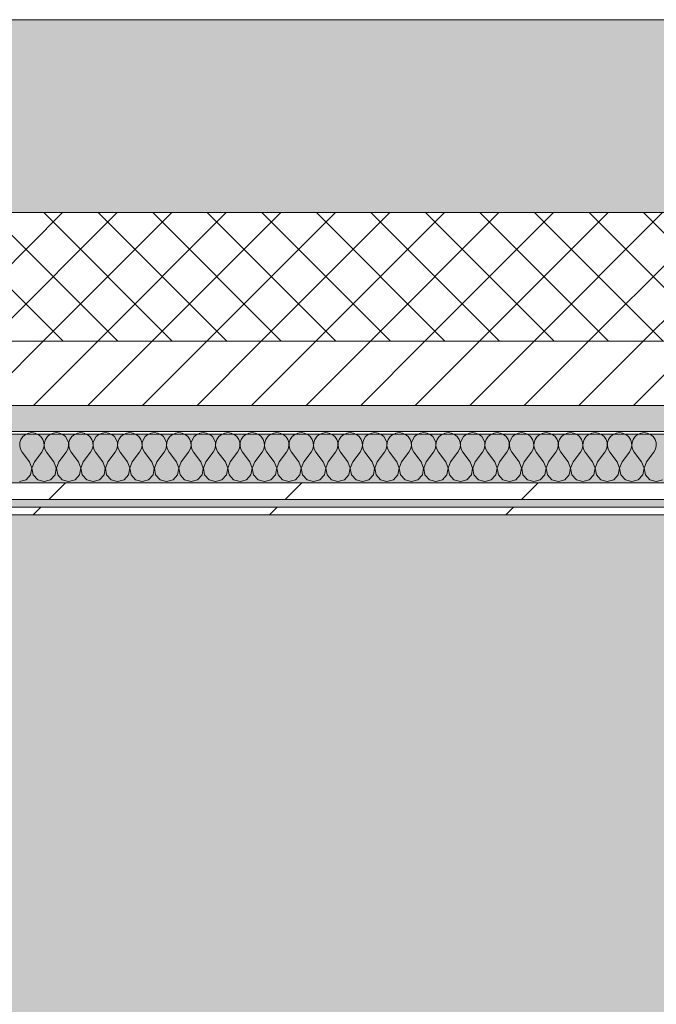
# Model space of a CAD drawing. Header units: millimetres. Extents: x -30280 to 19093, y -19247 to 4746.
# Tile 10 of 198: x -15724 to -15229, y -12784 to -12019. Entities that reach past the tile are written whole.
import ezdxf

# ---------------------------------------------------------------- set-up
doc = ezdxf.new("R2010")
doc.units = ezdxf.units.MM
doc.header["$MEASUREMENT"] = 0
doc.linetypes.add('Wipeout_Contour', pattern=[1000, 0, -1000])
for name, color, linetype in [('12_FAÇ_Façana', 7, 'Continuous'), ('Nuevo_08_E_Envans secs', 7, 'Continuous'), ('Nuevo_14_PAV_Soft Light Grey 0554', 7, 'Continuous')]:
    doc.layers.add(name, color=color, linetype=linetype)
for name, color, linetype, lineweight, true_color in [('12_FAÇ_Façana_Pluma_Nº__102', 7, 'Continuous', 5, 0xcccccc), ('12_FAÇ_Façana_Pluma_Nº__174', 7, 'Continuous', 13, 0xe4ad2c), ('12_FAÇ_Façana_Pluma_Nº__176', 7, 'Continuous', 15, 0x93a0c6), ('Nuevo_08_E_Envans secs_Pluma_Nº__102', 7, 'Continuous', 5, 0xcccccc), ('Nuevo_08_E_Envans secs_Pluma_Nº__171', 171, 'Continuous', 13, 0xaaaaff), ('Nuevo_08_E_Envans secs_Pluma_Nº__177', 7, 'Continuous', 15, 0xf7e046), ('Nuevo_14_PAV_Soft Light Grey 0554_Pluma_Nº__245', 7, 'Continuous', 13, 0xe8e8e8)]:
    doc.layers.add(name, color=color, linetype=linetype, lineweight=lineweight, true_color=true_color)
for name, color, linetype, lineweight in [('12_FAÇ_Façana_Pluma_Nº__2', 8, 'Continuous', 5), ('12_FAÇ_Façana_Pluma_Nº__7', 7, 'Continuous', 5), ('Nuevo_08_E_Envans secs_Pluma_Nº__1', 7, 'Continuous', 5)]:
    doc.layers.add(name, color=color, linetype=linetype, lineweight=lineweight)
pattern_1 = [(45, (0, 0), (-183.8478, 183.8478), [195, -65]), (45, (7e-14, 183.85), (-183.8478, 183.8478), [195, -65])]

# ---------------------------------------------------------------- blocks, each defined once
blk = doc.blocks.new('Forjado_7_1', base_point=(-18763.61, -16961.98))
at = {"layer": 'Nuevo_14_PAV_Soft Light Grey 0554_Pluma_Nº__245', "linetype": 'Continuous', "lineweight": 0, "true_color": 0xe8e8e8}
blk.add_hatch(color=254, dxfattribs=at).paths.add_polyline_path([(-18763.61, -16961.98), (-13077.37, -16961.98), (-13077.37, -12341.1), (-18763.61, -12341.1)])
at = {"layer": 'Nuevo_14_PAV_Soft Light Grey 0554_Pluma_Nº__245', "color": 254, "linetype": 'Continuous', "lineweight": 13, "true_color": 0xe8e8e8, "flags": 128}
blk.add_lwpolyline([(-18763.61, -16961.98), (-13077.37, -16961.98), (-13077.37, -12341.1), (-18763.61, -12341.1)], close=True, dxfattribs=at)
blk = doc.blocks.new('Muro_25_1', base_point=(-14286.11, -12338.98))
at = {"layer": '12_FAÇ_Façana_Pluma_Nº__102', "linetype": 'Continuous', "lineweight": 0, "true_color": 0xe5e5e5}
blk.add_hatch(color=254, dxfattribs=at).paths.add_polyline_path([(-14286.11, -12018.98), (-17641.11, -12018.98), (-17641.11, -12168.98), (-14286.11, -12168.98)])
at = {"layer": '12_FAÇ_Façana_Pluma_Nº__174', "linetype": 'Continuous', "lineweight": 13, "true_color": 0xe4ad2c}
h = blk.add_hatch(dxfattribs=at)
h.set_pattern_fill('SATE_Aislamiento_0001', color=42, style=0, pattern_type=2)
h.set_pattern_definition([(45, (0, 0), (-21.213203, 21.213203), []), (135, (0, 0), (21.213203, 21.213203), [])])
h.paths.add_polyline_path([(-17641.11, -12268.98), (-14286.11, -12268.98), (-14286.11, -12168.98), (-17641.11, -12168.98)])
at = {"layer": '12_FAÇ_Façana_Pluma_Nº__176', "linetype": 'Continuous', "lineweight": 0, "true_color": 0x495063}
blk.add_hatch(color=251, dxfattribs=at).paths.add_polyline_path([(-17641.11, -12338.98), (-14286.11, -12338.98), (-14286.11, -12318.98), (-17641.11, -12318.98)])
at = {"layer": '12_FAÇ_Façana_Pluma_Nº__2', "linetype": 'Continuous', "lineweight": 5}
h = blk.add_hatch(dxfattribs=at)
h.set_pattern_fill('Ceramic_0001', color=8, style=0, pattern_type=2)
h.set_pattern_definition([(45, (0, 0), (-21.213203, 21.213203), [])])
h.paths.add_polyline_path([(-17641.11, -12318.98), (-14286.11, -12318.98), (-14286.11, -12268.98), (-17641.11, -12268.98)])
at = {"layer": '12_FAÇ_Façana_Pluma_Nº__7', "color": 7, "linetype": 'Continuous', "lineweight": 5}
for p, q in [((-17641.11, -12168.98), (-14286.11, -12168.98)), ((-17641.11, -12268.98), (-14286.11, -12268.98)), ((-17641.11, -12318.98), (-14286.11, -12318.98))]:
    blk.add_line(p, q, dxfattribs=at)
at = {"layer": '12_FAÇ_Façana_Pluma_Nº__7', "color": 7, "linetype": 'Continuous', "lineweight": 5, "flags": 128}
for points in [[(-14286.11, -12018.98), (-17641.11, -12018.98)], [(-17641.11, -12338.98), (-14286.11, -12338.98)]]:
    blk.add_lwpolyline(points, dxfattribs=at)
blk = doc.blocks.new('*X421')
at = {"layer": 'Nuevo_08_E_Envans secs_Pluma_Nº__102', "color": 254, "linetype": 'Continuous', "lineweight": 5, "true_color": 0xcccccc}
for p, q in [((-15722.8, -12345.19), (-15723.64, -12347.68)), ((-15721.32, -12343.03), (-15722.8, -12345.19)), ((-15719.29, -12341.35), (-15721.32, -12343.03)), ((-15716.89, -12340.29), (-15719.29, -12341.35)), ((-15714.29, -12339.93), (-15716.89, -12340.29)), ((-15711.68, -12340.29), (-15714.29, -12339.93)), ((-15709.28, -12341.35), (-15711.68, -12340.29)), ((-15707.26, -12343.03), (-15709.28, -12341.35)), ((-15705.77, -12345.19), (-15707.26, -12343.03)), ((-15704.93, -12347.68), (-15705.77, -12345.19)), ((-15703.76, -12345.19), (-15704.6, -12347.68)), ((-15702.27, -12343.03), (-15703.76, -12345.19)), ((-15700.25, -12341.35), (-15702.27, -12343.03)), ((-15697.84, -12340.29), (-15700.25, -12341.35)), ((-15695.24, -12339.93), (-15697.84, -12340.29)), ((-15692.64, -12340.29), (-15695.24, -12339.93)), ((-15690.23, -12341.35), (-15692.64, -12340.29)), ((-15688.21, -12343.03), (-15690.23, -12341.35)), ((-15686.72, -12345.19), (-15688.21, -12343.03)), ((-15685.88, -12347.68), (-15686.72, -12345.19)), ((-15684.71, -12345.19), (-15685.55, -12347.68)), ((-15683.22, -12343.03), (-15684.71, -12345.19)), ((-15681.2, -12341.35), (-15683.22, -12343.03)), ((-15678.79, -12340.29), (-15681.2, -12341.35)), ((-15676.19, -12339.93), (-15678.79, -12340.29)), ((-15673.59, -12340.29), (-15676.19, -12339.93)), ((-15671.18, -12341.35), (-15673.59, -12340.29)), ((-15669.16, -12343.03), (-15671.18, -12341.35)), ((-15667.67, -12345.19), (-15669.16, -12343.03)), ((-15666.83, -12347.68), (-15667.67, -12345.19)), ((-15665.66, -12345.19), (-15666.5, -12347.68)), ((-15664.17, -12343.03), (-15665.66, -12345.19)), ((-15662.15, -12341.35), (-15664.17, -12343.03)), ((-15659.75, -12340.29), (-15662.15, -12341.35)), ((-15657.14, -12339.93), (-15659.75, -12340.29)), ((-15654.54, -12340.29), (-15657.14, -12339.93)), ((-15652.14, -12341.35), (-15654.54, -12340.29)), ((-15650.11, -12343.03), (-15652.14, -12341.35)), ((-15648.62, -12345.19), (-15650.11, -12343.03)), ((-15647.78, -12347.68), (-15648.62, -12345.19)), ((-15646.61, -12345.19), (-15647.45, -12347.68)), ((-15645.13, -12343.03), (-15646.61, -12345.19)), ((-15643.1, -12341.35), (-15645.13, -12343.03)), ((-15640.7, -12340.29), (-15643.1, -12341.35)), ((-15638.1, -12339.93), (-15640.7, -12340.29)), ((-15635.49, -12340.29), (-15638.1, -12339.93)), ((-15633.09, -12341.35), (-15635.49, -12340.29)), ((-15631.06, -12343.03), (-15633.09, -12341.35)), ((-15629.58, -12345.19), (-15631.06, -12343.03)), ((-15628.74, -12347.68), (-15629.58, -12345.19)), ((-15627.57, -12345.19), (-15628.41, -12347.68)), ((-15626.08, -12343.03), (-15627.57, -12345.19)), ((-15624.05, -12341.35), (-15626.08, -12343.03)), ((-15621.65, -12340.29), (-15624.05, -12341.35)), ((-15619.05, -12339.93), (-15621.65, -12340.29)), ((-15616.45, -12340.29), (-15619.05, -12339.93)), ((-15614.04, -12341.35), (-15616.45, -12340.29)), ((-15612.02, -12343.03), (-15614.04, -12341.35)), ((-15610.53, -12345.19), (-15612.02, -12343.03)), ((-15609.69, -12347.68), (-15610.53, -12345.19)), ((-15608.52, -12345.19), (-15609.36, -12347.68)), ((-15607.03, -12343.03), (-15608.52, -12345.19)), ((-15605.01, -12341.35), (-15607.03, -12343.03)), ((-15602.6, -12340.29), (-15605.01, -12341.35)), ((-15600, -12339.93), (-15602.6, -12340.29)), ((-15597.4, -12340.29), (-15600, -12339.93)), ((-15594.99, -12341.35), (-15597.4, -12340.29)), ((-15592.97, -12343.03), (-15594.99, -12341.35)), ((-15591.48, -12345.19), (-15592.97, -12343.03)), ((-15590.64, -12347.68), (-15591.48, -12345.19)), ((-15589.47, -12345.19), (-15590.31, -12347.68)), ((-15587.98, -12343.03), (-15589.47, -12345.19)), ((-15585.96, -12341.35), (-15587.98, -12343.03)), ((-15583.55, -12340.29), (-15585.96, -12341.35)), ((-15580.95, -12339.93), (-15583.55, -12340.29)), ((-15578.35, -12340.29), (-15580.95, -12339.93)), ((-15575.95, -12341.35), (-15578.35, -12340.29)), ((-15573.92, -12343.03), (-15575.95, -12341.35)), ((-15572.43, -12345.19), (-15573.92, -12343.03)), ((-15571.59, -12347.68), (-15572.43, -12345.19)), ((-15570.42, -12345.19), (-15571.26, -12347.68)), ((-15568.94, -12343.03), (-15570.42, -12345.19)), ((-15566.91, -12341.35), (-15568.94, -12343.03)), ((-15564.51, -12340.29), (-15566.91, -12341.35)), ((-15561.9, -12339.93), (-15564.51, -12340.29)), ((-15559.3, -12340.29), (-15561.9, -12339.93)), ((-15556.9, -12341.35), (-15559.3, -12340.29)), ((-15554.87, -12343.03), (-15556.9, -12341.35)), ((-15553.39, -12345.19), (-15554.87, -12343.03)), ((-15552.55, -12347.68), (-15553.39, -12345.19)), ((-15551.38, -12345.19), (-15552.22, -12347.68)), ((-15549.89, -12343.03), (-15551.38, -12345.19)), ((-15547.86, -12341.35), (-15549.89, -12343.03)), ((-15545.46, -12340.29), (-15547.86, -12341.35)), ((-15542.86, -12339.93), (-15545.46, -12340.29)), ((-15540.25, -12340.29), (-15542.86, -12339.93)), ((-15537.85, -12341.35), (-15540.25, -12340.29)), ((-15535.83, -12343.03), (-15537.85, -12341.35)), ((-15534.34, -12345.19), (-15535.83, -12343.03)), ((-15533.5, -12347.68), (-15534.34, -12345.19)), ((-15532.33, -12345.19), (-15533.17, -12347.68)), ((-15530.84, -12343.03), (-15532.33, -12345.19)), ((-15528.82, -12341.35), (-15530.84, -12343.03)), ((-15526.41, -12340.29), (-15528.82, -12341.35)), ((-15523.81, -12339.93), (-15526.41, -12340.29)), ((-15521.21, -12340.29), (-15523.81, -12339.93)), ((-15518.8, -12341.35), (-15521.21, -12340.29)), ((-15516.78, -12343.03), (-15518.8, -12341.35)), ((-15515.29, -12345.19), (-15516.78, -12343.03)), ((-15514.45, -12347.68), (-15515.29, -12345.19)), ((-15513.28, -12345.19), (-15514.12, -12347.68)), ((-15511.79, -12343.03), (-15513.28, -12345.19)), ((-15509.77, -12341.35), (-15511.79, -12343.03)), ((-15507.36, -12340.29), (-15509.77, -12341.35)), ((-15504.76, -12339.93), (-15507.36, -12340.29)), ((-15502.16, -12340.29), (-15504.76, -12339.93)), ((-15499.75, -12341.35), (-15502.16, -12340.29)), ((-15497.73, -12343.03), (-15499.75, -12341.35)), ((-15496.24, -12345.19), (-15497.73, -12343.03)), ((-15495.4, -12347.68), (-15496.24, -12345.19)), ((-15494.23, -12345.19), (-15495.07, -12347.68)), ((-15492.74, -12343.03), (-15494.23, -12345.19)), ((-15490.72, -12341.35), (-15492.74, -12343.03)), ((-15488.32, -12340.29), (-15490.72, -12341.35)), ((-15485.71, -12339.93), (-15488.32, -12340.29)), ((-15483.11, -12340.29), (-15485.71, -12339.93)), ((-15480.71, -12341.35), (-15483.11, -12340.29)), ((-15478.68, -12343.03), (-15480.71, -12341.35)), ((-15477.2, -12345.19), (-15478.68, -12343.03)), ((-15476.36, -12347.68), (-15477.2, -12345.19)), ((-15475.19, -12345.19), (-15476.02, -12347.68)), ((-15473.7, -12343.03), (-15475.19, -12345.19)), ((-15471.67, -12341.35), (-15473.7, -12343.03)), ((-15469.27, -12340.29), (-15471.67, -12341.35)), ((-15466.67, -12339.93), (-15469.27, -12340.29)), ((-15464.06, -12340.29), (-15466.67, -12339.93)), ((-15461.66, -12341.35), (-15464.06, -12340.29)), ((-15459.64, -12343.03), (-15461.66, -12341.35)), ((-15458.15, -12345.19), (-15459.64, -12343.03)), ((-15457.31, -12347.68), (-15458.15, -12345.19)), ((-15456.14, -12345.19), (-15456.98, -12347.68)), ((-15454.65, -12343.03), (-15456.14, -12345.19)), ((-15452.63, -12341.35), (-15454.65, -12343.03)), ((-15450.22, -12340.29), (-15452.63, -12341.35)), ((-15447.62, -12339.93), (-15450.22, -12340.29)), ((-15445.02, -12340.29), (-15447.62, -12339.93)), ((-15442.61, -12341.35), (-15445.02, -12340.29)), ((-15440.59, -12343.03), (-15442.61, -12341.35)), ((-15439.1, -12345.19), (-15440.59, -12343.03)), ((-15438.26, -12347.68), (-15439.1, -12345.19)), ((-15437.09, -12345.19), (-15437.93, -12347.68)), ((-15435.6, -12343.03), (-15437.09, -12345.19)), ((-15433.58, -12341.35), (-15435.6, -12343.03)), ((-15431.17, -12340.29), (-15433.58, -12341.35)), ((-15428.57, -12339.93), (-15431.17, -12340.29)), ((-15425.97, -12340.29), (-15428.57, -12339.93)), ((-15423.56, -12341.35), (-15425.97, -12340.29)), ((-15421.54, -12343.03), (-15423.56, -12341.35)), ((-15420.05, -12345.19), (-15421.54, -12343.03)), ((-15419.21, -12347.68), (-15420.05, -12345.19)), ((-15418.04, -12345.19), (-15418.88, -12347.68)), ((-15416.55, -12343.03), (-15418.04, -12345.19)), ((-15414.53, -12341.35), (-15416.55, -12343.03)), ((-15412.13, -12340.29), (-15414.53, -12341.35)), ((-15409.52, -12339.93), (-15412.13, -12340.29)), ((-15406.92, -12340.29), (-15409.52, -12339.93)), ((-15404.52, -12341.35), (-15406.92, -12340.29)), ((-15402.49, -12343.03), (-15404.52, -12341.35)), ((-15401.01, -12345.19), (-15402.49, -12343.03)), ((-15400.17, -12347.68), (-15401.01, -12345.19)), ((-15398.99, -12345.19), (-15399.83, -12347.68)), ((-15397.51, -12343.03), (-15398.99, -12345.19)), ((-15395.48, -12341.35), (-15397.51, -12343.03)), ((-15393.08, -12340.29), (-15395.48, -12341.35)), ((-15390.48, -12339.93), (-15393.08, -12340.29)), ((-15387.87, -12340.29), (-15390.48, -12339.93)), ((-15385.47, -12341.35), (-15387.87, -12340.29)), ((-15383.45, -12343.03), (-15385.47, -12341.35)), ((-15381.96, -12345.19), (-15383.45, -12343.03)), ((-15381.12, -12347.68), (-15381.96, -12345.19)), ((-15379.95, -12345.19), (-15380.79, -12347.68)), ((-15378.46, -12343.03), (-15379.95, -12345.19)), ((-15376.44, -12341.35), (-15378.46, -12343.03)), ((-15374.03, -12340.29), (-15376.44, -12341.35)), ((-15371.43, -12339.93), (-15374.03, -12340.29)), ((-15368.83, -12340.29), (-15371.43, -12339.93)), ((-15366.42, -12341.35), (-15368.83, -12340.29)), ((-15364.4, -12343.03), (-15366.42, -12341.35)), ((-15362.91, -12345.19), (-15364.4, -12343.03)), ((-15362.07, -12347.68), (-15362.91, -12345.19)), ((-15360.9, -12345.19), (-15361.74, -12347.68)), ((-15359.41, -12343.03), (-15360.9, -12345.19)), ((-15357.39, -12341.35), (-15359.41, -12343.03)), ((-15354.98, -12340.29), (-15357.39, -12341.35)), ((-15352.38, -12339.93), (-15354.98, -12340.29)), ((-15349.78, -12340.29), (-15352.38, -12339.93)), ((-15347.37, -12341.35), (-15349.78, -12340.29)), ((-15345.35, -12343.03), (-15347.37, -12341.35)), ((-15343.86, -12345.19), (-15345.35, -12343.03)), ((-15343.02, -12347.68), (-15343.86, -12345.19)), ((-15341.85, -12345.19), (-15342.69, -12347.68)), ((-15340.36, -12343.03), (-15341.85, -12345.19)), ((-15338.34, -12341.35), (-15340.36, -12343.03)), ((-15335.94, -12340.29), (-15338.34, -12341.35)), ((-15333.33, -12339.93), (-15335.94, -12340.29)), ((-15330.73, -12340.29), (-15333.33, -12339.93)), ((-15328.33, -12341.35), (-15330.73, -12340.29)), ((-15326.3, -12343.03), (-15328.33, -12341.35)), ((-15324.81, -12345.19), (-15326.3, -12343.03)), ((-15323.98, -12347.68), (-15324.81, -12345.19)), ((-15322.8, -12345.19), (-15323.64, -12347.68)), ((-15321.32, -12343.03), (-15322.8, -12345.19)), ((-15319.29, -12341.35), (-15321.32, -12343.03)), ((-15316.89, -12340.29), (-15319.29, -12341.35)), ((-15314.29, -12339.93), (-15316.89, -12340.29)), ((-15311.68, -12340.29), (-15314.29, -12339.93)), ((-15309.28, -12341.35), (-15311.68, -12340.29)), ((-15307.26, -12343.03), (-15309.28, -12341.35)), ((-15305.77, -12345.19), (-15307.26, -12343.03)), ((-15304.93, -12347.68), (-15305.77, -12345.19)), ((-15303.76, -12345.19), (-15304.6, -12347.68)), ((-15302.27, -12343.03), (-15303.76, -12345.19)), ((-15300.25, -12341.35), (-15302.27, -12343.03)), ((-15297.84, -12340.29), (-15300.25, -12341.35)), ((-15295.24, -12339.93), (-15297.84, -12340.29)), ((-15292.64, -12340.29), (-15295.24, -12339.93)), ((-15290.23, -12341.35), (-15292.64, -12340.29)), ((-15288.21, -12343.03), (-15290.23, -12341.35)), ((-15286.72, -12345.19), (-15288.21, -12343.03)), ((-15285.88, -12347.68), (-15286.72, -12345.19)), ((-15284.71, -12345.19), (-15285.55, -12347.68)), ((-15283.22, -12343.03), (-15284.71, -12345.19)), ((-15281.2, -12341.35), (-15283.22, -12343.03)), ((-15278.79, -12340.29), (-15281.2, -12341.35)), ((-15276.19, -12339.93), (-15278.79, -12340.29)), ((-15273.59, -12340.29), (-15276.19, -12339.93)), ((-15271.18, -12341.35), (-15273.59, -12340.29)), ((-15269.16, -12343.03), (-15271.18, -12341.35)), ((-15267.67, -12345.19), (-15269.16, -12343.03)), ((-15266.83, -12347.68), (-15267.67, -12345.19)), ((-15265.66, -12345.19), (-15266.5, -12347.68)), ((-15264.17, -12343.03), (-15265.66, -12345.19)), ((-15262.15, -12341.35), (-15264.17, -12343.03)), ((-15259.75, -12340.29), (-15262.15, -12341.35)), ((-15257.14, -12339.93), (-15259.75, -12340.29)), ((-15254.54, -12340.29), (-15257.14, -12339.93)), ((-15252.14, -12341.35), (-15254.54, -12340.29)), ((-15250.11, -12343.03), (-15252.14, -12341.35)), ((-15248.62, -12345.19), (-15250.11, -12343.03)), ((-15247.78, -12347.68), (-15248.62, -12345.19)), ((-15246.61, -12345.19), (-15247.45, -12347.68)), ((-15245.13, -12343.03), (-15246.61, -12345.19)), ((-15243.1, -12341.35), (-15245.13, -12343.03)), ((-15240.7, -12340.29), (-15243.1, -12341.35)), ((-15238.1, -12339.93), (-15240.7, -12340.29)), ((-15235.49, -12340.29), (-15238.1, -12339.93)), ((-15233.09, -12341.35), (-15235.49, -12340.29)), ((-15231.06, -12343.03), (-15233.09, -12341.35)), ((-15229.58, -12345.19), (-15231.06, -12343.03)), ((-15228.74, -12347.68), (-15229.58, -12345.19)), ((-15723.64, -12347.68), (-15723.77, -12350.31)), ((-15723.77, -12350.31), (-15723.18, -12352.87)), ((-15723.18, -12352.87), (-15721.9, -12355.17)), ((-15706.67, -12355.17), (-15705.4, -12352.87)), ((-15705.4, -12352.87), (-15704.8, -12350.31)), ((-15704.8, -12350.31), (-15704.93, -12347.68)), ((-15704.6, -12347.68), (-15704.72, -12350.31)), ((-15704.72, -12350.31), (-15704.13, -12352.87)), ((-15704.13, -12352.87), (-15702.86, -12355.17)), ((-15687.62, -12355.17), (-15686.35, -12352.87)), ((-15686.35, -12352.87), (-15685.75, -12350.31)), ((-15685.75, -12350.31), (-15685.88, -12347.68)), ((-15685.55, -12347.68), (-15685.68, -12350.31)), ((-15685.68, -12350.31), (-15685.08, -12352.87)), ((-15685.08, -12352.87), (-15683.81, -12355.17)), ((-15668.57, -12355.17), (-15667.3, -12352.87)), ((-15667.3, -12352.87), (-15666.71, -12350.31)), ((-15666.71, -12350.31), (-15666.83, -12347.68)), ((-15666.5, -12347.68), (-15666.63, -12350.31)), ((-15666.63, -12350.31), (-15666.03, -12352.87)), ((-15666.03, -12352.87), (-15664.76, -12355.17)), ((-15649.52, -12355.17), (-15648.25, -12352.87)), ((-15648.25, -12352.87), (-15647.66, -12350.31)), ((-15647.66, -12350.31), (-15647.78, -12347.68)), ((-15647.45, -12347.68), (-15647.58, -12350.31)), ((-15647.58, -12350.31), (-15646.99, -12352.87)), ((-15646.99, -12352.87), (-15645.71, -12355.17)), ((-15630.48, -12355.17), (-15629.2, -12352.87)), ((-15629.2, -12352.87), (-15628.61, -12350.31)), ((-15628.61, -12350.31), (-15628.74, -12347.68)), ((-15628.41, -12347.68), (-15628.53, -12350.31)), ((-15628.53, -12350.31), (-15627.94, -12352.87)), ((-15627.94, -12352.87), (-15626.67, -12355.17)), ((-15611.43, -12355.17), (-15610.16, -12352.87)), ((-15610.16, -12352.87), (-15609.56, -12350.31)), ((-15609.56, -12350.31), (-15609.69, -12347.68)), ((-15609.36, -12347.68), (-15609.49, -12350.31)), ((-15609.49, -12350.31), (-15608.89, -12352.87)), ((-15608.89, -12352.87), (-15607.62, -12355.17)), ((-15592.38, -12355.17), (-15591.11, -12352.87)), ((-15591.11, -12352.87), (-15590.51, -12350.31)), ((-15590.51, -12350.31), (-15590.64, -12347.68)), ((-15590.31, -12347.68), (-15590.44, -12350.31)), ((-15590.44, -12350.31), (-15589.84, -12352.87)), ((-15589.84, -12352.87), (-15588.57, -12355.17)), ((-15573.33, -12355.17), (-15572.06, -12352.87)), ((-15572.06, -12352.87), (-15571.47, -12350.31)), ((-15571.47, -12350.31), (-15571.59, -12347.68)), ((-15571.26, -12347.68), (-15571.39, -12350.31)), ((-15571.39, -12350.31), (-15570.8, -12352.87)), ((-15570.8, -12352.87), (-15569.52, -12355.17)), ((-15554.29, -12355.17), (-15553.01, -12352.87)), ((-15553.01, -12352.87), (-15552.42, -12350.31)), ((-15552.42, -12350.31), (-15552.55, -12347.68)), ((-15552.22, -12347.68), (-15552.34, -12350.31)), ((-15552.34, -12350.31), (-15551.75, -12352.87)), ((-15551.75, -12352.87), (-15550.48, -12355.17)), ((-15535.24, -12355.17), (-15533.97, -12352.87)), ((-15533.97, -12352.87), (-15533.37, -12350.31)), ((-15533.37, -12350.31), (-15533.5, -12347.68)), ((-15533.17, -12347.68), (-15533.29, -12350.31)), ((-15533.29, -12350.31), (-15532.7, -12352.87)), ((-15532.7, -12352.87), (-15531.43, -12355.17)), ((-15516.19, -12355.17), (-15514.92, -12352.87)), ((-15514.92, -12352.87), (-15514.32, -12350.31)), ((-15514.32, -12350.31), (-15514.45, -12347.68)), ((-15514.12, -12347.68), (-15514.25, -12350.31)), ((-15514.25, -12350.31), (-15513.65, -12352.87)), ((-15513.65, -12352.87), (-15512.38, -12355.17)), ((-15497.14, -12355.17), (-15495.87, -12352.87)), ((-15495.87, -12352.87), (-15495.28, -12350.31)), ((-15495.28, -12350.31), (-15495.4, -12347.68)), ((-15495.07, -12347.68), (-15495.2, -12350.31)), ((-15495.2, -12350.31), (-15494.6, -12352.87)), ((-15494.6, -12352.87), (-15493.33, -12355.17)), ((-15478.1, -12355.17), (-15476.82, -12352.87)), ((-15476.82, -12352.87), (-15476.23, -12350.31)), ((-15476.23, -12350.31), (-15476.36, -12347.68)), ((-15476.02, -12347.68), (-15476.15, -12350.31)), ((-15476.15, -12350.31), (-15475.56, -12352.87)), ((-15475.56, -12352.87), (-15474.29, -12355.17)), ((-15459.05, -12355.17), (-15457.78, -12352.87)), ((-15457.78, -12352.87), (-15457.18, -12350.31)), ((-15457.18, -12350.31), (-15457.31, -12347.68)), ((-15456.98, -12347.68), (-15457.1, -12350.31)), ((-15457.1, -12350.31), (-15456.51, -12352.87)), ((-15456.51, -12352.87), (-15455.24, -12355.17)), ((-15440, -12355.17), (-15438.73, -12352.87)), ((-15438.73, -12352.87), (-15438.13, -12350.31)), ((-15438.13, -12350.31), (-15438.26, -12347.68)), ((-15437.93, -12347.68), (-15438.06, -12350.31)), ((-15438.06, -12350.31), (-15437.46, -12352.87)), ((-15437.46, -12352.87), (-15436.19, -12355.17)), ((-15420.95, -12355.17), (-15419.68, -12352.87)), ((-15419.68, -12352.87), (-15419.09, -12350.31)), ((-15419.09, -12350.31), (-15419.21, -12347.68)), ((-15418.88, -12347.68), (-15419.01, -12350.31)), ((-15419.01, -12350.31), (-15418.41, -12352.87)), ((-15418.41, -12352.87), (-15417.14, -12355.17)), ((-15401.9, -12355.17), (-15400.63, -12352.87)), ((-15400.63, -12352.87), (-15400.04, -12350.31)), ((-15400.04, -12350.31), (-15400.17, -12347.68)), ((-15399.83, -12347.68), (-15399.96, -12350.31)), ((-15399.96, -12350.31), (-15399.37, -12352.87)), ((-15399.37, -12352.87), (-15398.1, -12355.17)), ((-15382.86, -12355.17), (-15381.59, -12352.87)), ((-15381.59, -12352.87), (-15380.99, -12350.31)), ((-15380.99, -12350.31), (-15381.12, -12347.68)), ((-15380.79, -12347.68), (-15380.91, -12350.31)), ((-15380.91, -12350.31), (-15380.32, -12352.87)), ((-15380.32, -12352.87), (-15379.05, -12355.17)), ((-15363.81, -12355.17), (-15362.54, -12352.87)), ((-15362.54, -12352.87), (-15361.94, -12350.31)), ((-15361.94, -12350.31), (-15362.07, -12347.68)), ((-15361.74, -12347.68), (-15361.87, -12350.31)), ((-15361.87, -12350.31), (-15361.27, -12352.87)), ((-15361.27, -12352.87), (-15360, -12355.17)), ((-15344.76, -12355.17), (-15343.49, -12352.87)), ((-15343.49, -12352.87), (-15342.9, -12350.31)), ((-15342.9, -12350.31), (-15343.02, -12347.68)), ((-15342.69, -12347.68), (-15342.82, -12350.31)), ((-15342.82, -12350.31), (-15342.22, -12352.87)), ((-15342.22, -12352.87), (-15340.95, -12355.17)), ((-15325.71, -12355.17), (-15324.44, -12352.87)), ((-15324.44, -12352.87), (-15323.85, -12350.31)), ((-15323.85, -12350.31), (-15323.98, -12347.68)), ((-15323.64, -12347.68), (-15323.77, -12350.31)), ((-15323.77, -12350.31), (-15323.18, -12352.87)), ((-15323.18, -12352.87), (-15321.9, -12355.17)), ((-15306.67, -12355.17), (-15305.4, -12352.87)), ((-15305.4, -12352.87), (-15304.8, -12350.31)), ((-15304.8, -12350.31), (-15304.93, -12347.68)), ((-15304.6, -12347.68), (-15304.72, -12350.31)), ((-15304.72, -12350.31), (-15304.13, -12352.87)), ((-15304.13, -12352.87), (-15302.86, -12355.17)), ((-15287.62, -12355.17), (-15286.35, -12352.87)), ((-15286.35, -12352.87), (-15285.75, -12350.31)), ((-15285.75, -12350.31), (-15285.88, -12347.68)), ((-15285.55, -12347.68), (-15285.68, -12350.31)), ((-15285.68, -12350.31), (-15285.08, -12352.87)), ((-15285.08, -12352.87), (-15283.81, -12355.17)), ((-15268.57, -12355.17), (-15267.3, -12352.87)), ((-15267.3, -12352.87), (-15266.71, -12350.31)), ((-15266.71, -12350.31), (-15266.83, -12347.68)), ((-15266.5, -12347.68), (-15266.63, -12350.31)), ((-15266.63, -12350.31), (-15266.03, -12352.87)), ((-15266.03, -12352.87), (-15264.76, -12355.17)), ((-15249.52, -12355.17), (-15248.25, -12352.87)), ((-15248.25, -12352.87), (-15247.66, -12350.31)), ((-15247.66, -12350.31), (-15247.78, -12347.68)), ((-15247.45, -12347.68), (-15247.58, -12350.31)), ((-15247.58, -12350.31), (-15246.99, -12352.87)), ((-15246.99, -12352.87), (-15245.71, -12355.17)), ((-15230.48, -12355.17), (-15229.2, -12352.87)), ((-15229.2, -12352.87), (-15228.61, -12350.31)), ((-15228.61, -12350.31), (-15228.74, -12347.68)), ((-15716.19, -12362.79), (-15721.9, -12355.17)), ((-15712.38, -12362.79), (-15706.67, -12355.17)), ((-15697.14, -12362.79), (-15702.86, -12355.17)), ((-15693.33, -12362.79), (-15687.62, -12355.17)), ((-15678.1, -12362.79), (-15683.81, -12355.17)), ((-15674.29, -12362.79), (-15668.57, -12355.17)), ((-15659.05, -12362.79), (-15664.76, -12355.17)), ((-15655.24, -12362.79), (-15649.52, -12355.17)), ((-15640, -12362.79), (-15645.71, -12355.17)), ((-15636.19, -12362.79), (-15630.48, -12355.17)), ((-15620.95, -12362.79), (-15626.67, -12355.17)), ((-15617.14, -12362.79), (-15611.43, -12355.17)), ((-15601.9, -12362.79), (-15607.62, -12355.17)), ((-15598.1, -12362.79), (-15592.38, -12355.17)), ((-15582.86, -12362.79), (-15588.57, -12355.17)), ((-15579.05, -12362.79), (-15573.33, -12355.17)), ((-15563.81, -12362.79), (-15569.52, -12355.17)), ((-15560, -12362.79), (-15554.29, -12355.17)), ((-15544.76, -12362.79), (-15550.48, -12355.17)), ((-15540.95, -12362.79), (-15535.24, -12355.17)), ((-15525.71, -12362.79), (-15531.43, -12355.17)), ((-15521.9, -12362.79), (-15516.19, -12355.17)), ((-15506.67, -12362.79), (-15512.38, -12355.17)), ((-15502.86, -12362.79), (-15497.14, -12355.17)), ((-15487.62, -12362.79), (-15493.33, -12355.17)), ((-15483.81, -12362.79), (-15478.1, -12355.17)), ((-15468.57, -12362.79), (-15474.29, -12355.17)), ((-15464.76, -12362.79), (-15459.05, -12355.17)), ((-15449.52, -12362.79), (-15455.24, -12355.17)), ((-15445.71, -12362.79), (-15440, -12355.17)), ((-15430.48, -12362.79), (-15436.19, -12355.17)), ((-15426.67, -12362.79), (-15420.95, -12355.17)), ((-15411.43, -12362.79), (-15417.14, -12355.17)), ((-15407.62, -12362.79), (-15401.9, -12355.17)), ((-15392.38, -12362.79), (-15398.1, -12355.17)), ((-15388.57, -12362.79), (-15382.86, -12355.17)), ((-15373.33, -12362.79), (-15379.05, -12355.17)), ((-15369.52, -12362.79), (-15363.81, -12355.17)), ((-15354.29, -12362.79), (-15360, -12355.17)), ((-15350.48, -12362.79), (-15344.76, -12355.17)), ((-15335.24, -12362.79), (-15340.95, -12355.17)), ((-15331.43, -12362.79), (-15325.71, -12355.17)), ((-15316.19, -12362.79), (-15321.9, -12355.17)), ((-15312.38, -12362.79), (-15306.67, -12355.17)), ((-15297.14, -12362.79), (-15302.86, -12355.17)), ((-15293.33, -12362.79), (-15287.62, -12355.17)), ((-15278.1, -12362.79), (-15283.81, -12355.17)), ((-15274.29, -12362.79), (-15268.57, -12355.17)), ((-15259.05, -12362.79), (-15264.76, -12355.17)), ((-15255.24, -12362.79), (-15249.52, -12355.17)), ((-15240, -12362.79), (-15245.71, -12355.17)), ((-15236.19, -12362.79), (-15230.48, -12355.17)), ((-15714.32, -12367.64), (-15716.19, -12362.79)), ((-15715.29, -12372.76), (-15714.32, -12367.64)), ((-15712.38, -12362.79), (-15714.25, -12367.64)), ((-15714.25, -12367.64), (-15713.28, -12372.76)), ((-15695.28, -12367.64), (-15697.14, -12362.79)), ((-15696.24, -12372.76), (-15695.28, -12367.64)), ((-15693.33, -12362.79), (-15695.2, -12367.64)), ((-15695.2, -12367.64), (-15694.23, -12372.76)), ((-15676.23, -12367.64), (-15678.1, -12362.79)), ((-15677.2, -12372.76), (-15676.23, -12367.64)), ((-15674.29, -12362.79), (-15676.15, -12367.64)), ((-15676.15, -12367.64), (-15675.19, -12372.76)), ((-15657.18, -12367.64), (-15659.05, -12362.79)), ((-15658.15, -12372.76), (-15657.18, -12367.64)), ((-15655.24, -12362.79), (-15657.1, -12367.64)), ((-15657.1, -12367.64), (-15656.14, -12372.76)), ((-15638.13, -12367.64), (-15640, -12362.79)), ((-15639.1, -12372.76), (-15638.13, -12367.64)), ((-15636.19, -12362.79), (-15638.06, -12367.64)), ((-15638.06, -12367.64), (-15637.09, -12372.76)), ((-15619.09, -12367.64), (-15620.95, -12362.79)), ((-15620.05, -12372.76), (-15619.09, -12367.64)), ((-15617.14, -12362.79), (-15619.01, -12367.64)), ((-15619.01, -12367.64), (-15618.04, -12372.76)), ((-15600.04, -12367.64), (-15601.9, -12362.79)), ((-15601.01, -12372.76), (-15600.04, -12367.64)), ((-15598.1, -12362.79), (-15599.96, -12367.64)), ((-15599.96, -12367.64), (-15598.99, -12372.76)), ((-15580.99, -12367.64), (-15582.86, -12362.79)), ((-15581.96, -12372.76), (-15580.99, -12367.64)), ((-15579.05, -12362.79), (-15580.91, -12367.64)), ((-15580.91, -12367.64), (-15579.95, -12372.76)), ((-15561.94, -12367.64), (-15563.81, -12362.79)), ((-15562.91, -12372.76), (-15561.94, -12367.64)), ((-15560, -12362.79), (-15561.87, -12367.64)), ((-15561.87, -12367.64), (-15560.9, -12372.76)), ((-15542.9, -12367.64), (-15544.76, -12362.79)), ((-15543.86, -12372.76), (-15542.9, -12367.64)), ((-15540.95, -12362.79), (-15542.82, -12367.64)), ((-15542.82, -12367.64), (-15541.85, -12372.76)), ((-15523.85, -12367.64), (-15525.71, -12362.79)), ((-15524.81, -12372.76), (-15523.85, -12367.64)), ((-15521.9, -12362.79), (-15523.77, -12367.64)), ((-15523.77, -12367.64), (-15522.8, -12372.76)), ((-15504.8, -12367.64), (-15506.67, -12362.79)), ((-15505.77, -12372.76), (-15504.8, -12367.64)), ((-15502.86, -12362.79), (-15504.72, -12367.64)), ((-15504.72, -12367.64), (-15503.76, -12372.76)), ((-15485.75, -12367.64), (-15487.62, -12362.79)), ((-15486.72, -12372.76), (-15485.75, -12367.64)), ((-15483.81, -12362.79), (-15485.68, -12367.64)), ((-15485.68, -12367.64), (-15484.71, -12372.76)), ((-15466.71, -12367.64), (-15468.57, -12362.79)), ((-15467.67, -12372.76), (-15466.71, -12367.64)), ((-15464.76, -12362.79), (-15466.63, -12367.64)), ((-15466.63, -12367.64), (-15465.66, -12372.76)), ((-15447.66, -12367.64), (-15449.52, -12362.79)), ((-15448.62, -12372.76), (-15447.66, -12367.64)), ((-15445.71, -12362.79), (-15447.58, -12367.64)), ((-15447.58, -12367.64), (-15446.61, -12372.76)), ((-15428.61, -12367.64), (-15430.48, -12362.79)), ((-15429.58, -12372.76), (-15428.61, -12367.64)), ((-15426.67, -12362.79), (-15428.53, -12367.64)), ((-15428.53, -12367.64), (-15427.57, -12372.76)), ((-15409.56, -12367.64), (-15411.43, -12362.79)), ((-15410.53, -12372.76), (-15409.56, -12367.64)), ((-15407.62, -12362.79), (-15409.49, -12367.64)), ((-15409.49, -12367.64), (-15408.52, -12372.76)), ((-15390.51, -12367.64), (-15392.38, -12362.79)), ((-15391.48, -12372.76), (-15390.51, -12367.64)), ((-15388.57, -12362.79), (-15390.44, -12367.64)), ((-15390.44, -12367.64), (-15389.47, -12372.76)), ((-15371.47, -12367.64), (-15373.33, -12362.79)), ((-15372.43, -12372.76), (-15371.47, -12367.64)), ((-15369.52, -12362.79), (-15371.39, -12367.64)), ((-15371.39, -12367.64), (-15370.42, -12372.76)), ((-15352.42, -12367.64), (-15354.29, -12362.79)), ((-15353.39, -12372.76), (-15352.42, -12367.64)), ((-15350.48, -12362.79), (-15352.34, -12367.64)), ((-15352.34, -12367.64), (-15351.38, -12372.76)), ((-15333.37, -12367.64), (-15335.24, -12362.79)), ((-15334.34, -12372.76), (-15333.37, -12367.64)), ((-15331.43, -12362.79), (-15333.29, -12367.64)), ((-15333.29, -12367.64), (-15332.33, -12372.76)), ((-15314.32, -12367.64), (-15316.19, -12362.79)), ((-15315.29, -12372.76), (-15314.32, -12367.64)), ((-15312.38, -12362.79), (-15314.25, -12367.64)), ((-15314.25, -12367.64), (-15313.28, -12372.76)), ((-15295.28, -12367.64), (-15297.14, -12362.79)), ((-15296.24, -12372.76), (-15295.28, -12367.64)), ((-15293.33, -12362.79), (-15295.2, -12367.64)), ((-15295.2, -12367.64), (-15294.23, -12372.76)), ((-15276.23, -12367.64), (-15278.1, -12362.79)), ((-15277.2, -12372.76), (-15276.23, -12367.64)), ((-15274.29, -12362.79), (-15276.15, -12367.64)), ((-15276.15, -12367.64), (-15275.19, -12372.76)), ((-15257.18, -12367.64), (-15259.05, -12362.79)), ((-15258.15, -12372.76), (-15257.18, -12367.64)), ((-15255.24, -12362.79), (-15257.1, -12367.64)), ((-15257.1, -12367.64), (-15256.14, -12372.76)), ((-15238.13, -12367.64), (-15240, -12362.79)), ((-15239.1, -12372.76), (-15238.13, -12367.64)), ((-15236.19, -12362.79), (-15238.06, -12367.64)), ((-15238.06, -12367.64), (-15237.09, -12372.76)), ((-15718.8, -12376.6), (-15715.29, -12372.76)), ((-15713.28, -12372.76), (-15709.77, -12376.6)), ((-15699.75, -12376.6), (-15696.24, -12372.76)), ((-15694.23, -12372.76), (-15690.72, -12376.6)), ((-15680.71, -12376.6), (-15677.2, -12372.76)), ((-15675.19, -12372.76), (-15671.67, -12376.6)), ((-15661.66, -12376.6), (-15658.15, -12372.76)), ((-15656.14, -12372.76), (-15652.63, -12376.6)), ((-15642.61, -12376.6), (-15639.1, -12372.76)), ((-15637.09, -12372.76), (-15633.58, -12376.6)), ((-15623.56, -12376.6), (-15620.05, -12372.76)), ((-15618.04, -12372.76), (-15614.53, -12376.6)), ((-15604.52, -12376.6), (-15601.01, -12372.76)), ((-15598.99, -12372.76), (-15595.48, -12376.6)), ((-15585.47, -12376.6), (-15581.96, -12372.76)), ((-15579.95, -12372.76), (-15576.44, -12376.6)), ((-15566.42, -12376.6), (-15562.91, -12372.76)), ((-15560.9, -12372.76), (-15557.39, -12376.6)), ((-15547.37, -12376.6), (-15543.86, -12372.76)), ((-15541.85, -12372.76), (-15538.34, -12376.6)), ((-15528.33, -12376.6), (-15524.81, -12372.76)), ((-15522.8, -12372.76), (-15519.29, -12376.6)), ((-15509.28, -12376.6), (-15505.77, -12372.76)), ((-15503.76, -12372.76), (-15500.25, -12376.6)), ((-15490.23, -12376.6), (-15486.72, -12372.76)), ((-15484.71, -12372.76), (-15481.2, -12376.6)), ((-15471.18, -12376.6), (-15467.67, -12372.76)), ((-15465.66, -12372.76), (-15462.15, -12376.6)), ((-15452.14, -12376.6), (-15448.62, -12372.76)), ((-15446.61, -12372.76), (-15443.1, -12376.6)), ((-15433.09, -12376.6), (-15429.58, -12372.76)), ((-15427.57, -12372.76), (-15424.05, -12376.6)), ((-15414.04, -12376.6), (-15410.53, -12372.76)), ((-15408.52, -12372.76), (-15405.01, -12376.6)), ((-15394.99, -12376.6), (-15391.48, -12372.76)), ((-15389.47, -12372.76), (-15385.96, -12376.6)), ((-15375.95, -12376.6), (-15372.43, -12372.76)), ((-15370.42, -12372.76), (-15366.91, -12376.6)), ((-15356.9, -12376.6), (-15353.39, -12372.76)), ((-15351.38, -12372.76), (-15347.86, -12376.6)), ((-15337.85, -12376.6), (-15334.34, -12372.76)), ((-15332.33, -12372.76), (-15328.82, -12376.6)), ((-15318.8, -12376.6), (-15315.29, -12372.76)), ((-15313.28, -12372.76), (-15309.77, -12376.6)), ((-15299.75, -12376.6), (-15296.24, -12372.76)), ((-15294.23, -12372.76), (-15290.72, -12376.6)), ((-15280.71, -12376.6), (-15277.2, -12372.76)), ((-15275.19, -12372.76), (-15271.67, -12376.6)), ((-15261.66, -12376.6), (-15258.15, -12372.76)), ((-15256.14, -12372.76), (-15252.63, -12376.6)), ((-15242.61, -12376.6), (-15239.1, -12372.76)), ((-15237.09, -12372.76), (-15233.58, -12376.6)), ((-15723.81, -12378.02), (-15718.8, -12376.6)), ((-15709.77, -12376.6), (-15704.76, -12378.02)), ((-15704.76, -12378.02), (-15699.75, -12376.6)), ((-15690.72, -12376.6), (-15685.71, -12378.02)), ((-15685.71, -12378.02), (-15680.71, -12376.6)), ((-15671.67, -12376.6), (-15666.67, -12378.02)), ((-15666.67, -12378.02), (-15661.66, -12376.6)), ((-15652.63, -12376.6), (-15647.62, -12378.02)), ((-15647.62, -12378.02), (-15642.61, -12376.6)), ((-15633.58, -12376.6), (-15628.57, -12378.02)), ((-15628.57, -12378.02), (-15623.56, -12376.6)), ((-15614.53, -12376.6), (-15609.52, -12378.02)), ((-15609.52, -12378.02), (-15604.52, -12376.6)), ((-15595.48, -12376.6), (-15590.48, -12378.02)), ((-15590.48, -12378.02), (-15585.47, -12376.6)), ((-15576.44, -12376.6), (-15571.43, -12378.02)), ((-15571.43, -12378.02), (-15566.42, -12376.6)), ((-15557.39, -12376.6), (-15552.38, -12378.02)), ((-15552.38, -12378.02), (-15547.37, -12376.6)), ((-15538.34, -12376.6), (-15533.33, -12378.02)), ((-15533.33, -12378.02), (-15528.33, -12376.6)), ((-15519.29, -12376.6), (-15514.29, -12378.02)), ((-15514.29, -12378.02), (-15509.28, -12376.6)), ((-15500.25, -12376.6), (-15495.24, -12378.02)), ((-15495.24, -12378.02), (-15490.23, -12376.6)), ((-15481.2, -12376.6), (-15476.19, -12378.02)), ((-15476.19, -12378.02), (-15471.18, -12376.6)), ((-15462.15, -12376.6), (-15457.14, -12378.02)), ((-15457.14, -12378.02), (-15452.14, -12376.6)), ((-15443.1, -12376.6), (-15438.1, -12378.02)), ((-15438.1, -12378.02), (-15433.09, -12376.6)), ((-15424.05, -12376.6), (-15419.05, -12378.02)), ((-15419.05, -12378.02), (-15414.04, -12376.6)), ((-15405.01, -12376.6), (-15400, -12378.02)), ((-15400, -12378.02), (-15394.99, -12376.6)), ((-15385.96, -12376.6), (-15380.95, -12378.02)), ((-15380.95, -12378.02), (-15375.95, -12376.6)), ((-15366.91, -12376.6), (-15361.9, -12378.02)), ((-15361.9, -12378.02), (-15356.9, -12376.6)), ((-15347.86, -12376.6), (-15342.86, -12378.02)), ((-15342.86, -12378.02), (-15337.85, -12376.6)), ((-15328.82, -12376.6), (-15323.81, -12378.02)), ((-15323.81, -12378.02), (-15318.8, -12376.6)), ((-15309.77, -12376.6), (-15304.76, -12378.02)), ((-15304.76, -12378.02), (-15299.75, -12376.6)), ((-15290.72, -12376.6), (-15285.71, -12378.02)), ((-15285.71, -12378.02), (-15280.71, -12376.6)), ((-15271.67, -12376.6), (-15266.67, -12378.02)), ((-15266.67, -12378.02), (-15261.66, -12376.6)), ((-15252.63, -12376.6), (-15247.62, -12378.02)), ((-15247.62, -12378.02), (-15242.61, -12376.6)), ((-15233.58, -12376.6), (-15228.57, -12378.02)), ((-15228.57, -12378.02), (-15223.56, -12376.6))]:
    blk.add_line(p, q, dxfattribs=at)
blk = doc.blocks.new('Muro_112_1', base_point=(-17641.11, -12338.98))
at = {"layer": 'Nuevo_08_E_Envans secs_Pluma_Nº__1', "color": 7, "linetype": 'Continuous', "lineweight": 5, "flags": 128}
blk.add_lwpolyline([(-14286.11, -12338.98), (-17641.11, -12338.98)], dxfattribs=at)
at = {"color": 254, "linetype": 'Wipeout_Contour', "lineweight": 0, "ltscale": 80924.457459}
blk.add_wipeout([(-17641.11, -12391.98), (-14286.11, -12391.98), (-14286.11, -12378.98), (-17641.11, -12378.98)], dxfattribs=at).dxf.layer = 'Nuevo_08_E_Envans secs'
at = {"color": 254, "linetype": 'Wipeout_Contour', "lineweight": 0, "ltscale": 80962.589816}
blk.add_wipeout([(-17641.11, -12403.98), (-14286.11, -12403.98), (-14286.11, -12397.98), (-17641.11, -12397.98)], dxfattribs=at).dxf.layer = 'Nuevo_08_E_Envans secs'
at = {"layer": 'Nuevo_08_E_Envans secs_Pluma_Nº__171', "linetype": 'Continuous', "lineweight": 13, "true_color": 0xaaaaff}
h = blk.add_hatch(dxfattribs=at)
h.set_pattern_fill('Panellat_HPL_0001', color=161, style=0, pattern_type=2)
h.set_pattern_definition(pattern_1)
h.paths.add_polyline_path([(-17641.11, -12403.98), (-14286.11, -12403.98), (-14286.11, -12397.98), (-17641.11, -12397.98)])
at = {"layer": 'Nuevo_08_E_Envans secs_Pluma_Nº__177', "linetype": 'Continuous', "lineweight": 15, "true_color": 0xf7e046}
h = blk.add_hatch(dxfattribs=at)
h.set_pattern_fill('Panellat_HPL_0001', color=53, style=0, pattern_type=2)
h.set_pattern_definition(pattern_1)
h.paths.add_polyline_path([(-17641.11, -12391.98), (-14286.11, -12391.98), (-14286.11, -12378.98), (-17641.11, -12378.98)])
at = {"layer": 'Nuevo_08_E_Envans secs_Pluma_Nº__1', "color": 7, "linetype": 'Continuous', "lineweight": 5}
for p, q in [((-17641.11, -12378.98), (-14286.11, -12378.98)), ((-17641.11, -12391.98), (-14286.11, -12391.98)), ((-17641.11, -12397.98), (-14286.11, -12397.98))]:
    blk.add_line(p, q, dxfattribs=at)
at = {"layer": 'Nuevo_08_E_Envans secs_Pluma_Nº__1', "color": 7, "linetype": 'Continuous', "lineweight": 5, "flags": 128}
blk.add_lwpolyline([(-17641.11, -12403.98), (-14286.11, -12403.98)], dxfattribs=at)
at = {"layer": 'Nuevo_08_E_Envans secs', "color": 7, "lineweight": 20}
blk.add_blockref('*X421', (0, 0), dxfattribs=at)

msp = doc.modelspace()

# ---------------------------------------------------------------- block references
at = {"layer": '12_FAÇ_Façana', "color": 7, "lineweight": 20}
msp.add_blockref('Muro_25_1', (-14286.11, -12338.98), dxfattribs=at)
at = {"layer": 'Nuevo_14_PAV_Soft Light Grey 0554', "color": 254, "linetype": 'Continuous', "lineweight": 13, "true_color": 0xe8e8e8}
msp.add_blockref('Forjado_7_1', (-18763.61, -16961.98), dxfattribs=at)

# ---------------------------------------------------------------- next in the draw order: block references
at = {"layer": 'Nuevo_08_E_Envans secs', "color": 7, "lineweight": 20}
msp.add_blockref('Muro_112_1', (-17641.11, -12338.98), dxfattribs=at)

doc.saveas('drawing.dxf')
